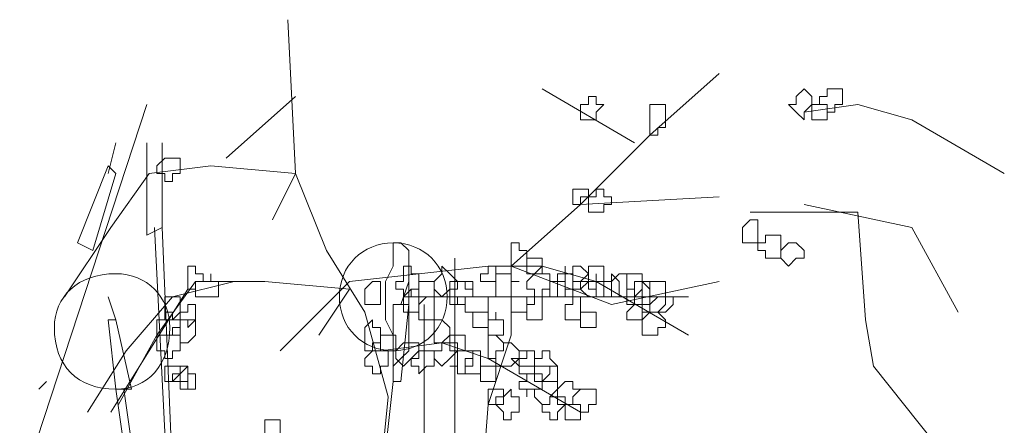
# Model space of a CAD drawing. Header units: millimetres. Extents: x 14400 to 93787, y -21104 to 39413.
# Tile 146 of 256: x 26274 to 26295, y 9758 to 9767. Entities that reach past the tile are written whole.
import ezdxf

# ---------------------------------------------------------------- set-up
doc = ezdxf.new("R2010")
doc.units = ezdxf.units.MM
doc.layers.add('_MODUS - zielen', color=66, linetype='Continuous', lineweight=9)

msp = doc.modelspace()

# ---------------------------------------------------------------- linework, layer by layer
at = {"layer": '_MODUS - zielen', "transparency": 33554687}
for points in [[(26280.51645, 9753.50207), (26281.84016, 9756.97681), (26282.00562, 9758.63144), (26281.50923, 9760.45154), (26280.68191, 9761.77525), (26280.02006, 9763.42988), (26279.85459, 9766.73915)], [(26283.99118, 9753.99846), (26283.99118, 9756.31495), (26284.15664, 9758.46598), (26284.65303, 9759.95515), (26284.65303, 9761.44432), (26286.14221, 9762.76803), (26287.63138, 9764.2572), (26289.12055, 9765.58091)], [(26285.31489, 9765.24998), (26287.30045, 9764.09174), (26287.30045, 9764.09174)], [(26278.53089, 9763.76081), (26280.02006, 9765.08452), (26280.02006, 9765.08452)], [(26276.82277, 9764.91905), (26272.98563, 9753.23322)], [(26276.82277, 9764.91905), (26272.98563, 9753.23322)], [(26290.94065, 9764.75359), (26292.09889, 9764.91905), (26293.25713, 9764.58813), (26295.2427, 9763.42988)], [(26276.16091, 9764.09174), (26275.99545, 9763.42988), (26275.99545, 9763.42988)], [(26276.82277, 9764.09174), (26276.82277, 9762.10617), (26277.15369, 9762.27164)], [(26277.15369, 9764.09174), (26277.15369, 9762.27164), (26277.15369, 9762.27164)], [(26279.52367, 9762.4371), (26280.02006, 9763.42988), (26278.19996, 9763.59535), (26276.87625, 9763.42988), (26276.04893, 9762.27164), (26275.05615, 9760.78247)], [(26276.16091, 9763.42988), (26275.99545, 9763.59535), (26275.33359, 9761.94071), (26275.66452, 9761.77525)], [(26276.16091, 9763.42988), (26275.66452, 9761.77525), (26275.66452, 9761.77525)], [(26284.65303, 9761.44432), (26286.14221, 9762.76803), (26289.12055, 9762.93349)], [(26290.94065, 9762.76803), (26293.25713, 9762.27164), (26294.24992, 9760.45154)], [(26289.7824, 9762.60256), (26292.09889, 9762.60256), (26292.26435, 9760.28608), (26292.42982, 9759.2933), (26293.75352, 9757.63866), (26294.24992, 9756.48042)], [(26276.98823, 9762.27164), (26277.74647, 9747.23322)], [(26277.78556, 9747.23322), (26277.15369, 9762.27164)], [(26283.4413, 9761.60978), (26283.4413, 9747.23322)], [(26279.68913, 9759.62422), (26281.1783, 9761.11339), (26284.15664, 9761.44432), (26285.31489, 9761.44432), (26286.47313, 9761.11339), (26288.45869, 9759.95515)], [(26284.65303, 9761.44432), (26286.80406, 9760.617), (26289.12055, 9761.11339)], [(26278.69635, 9761.11339), (26277.37264, 9760.78247), (26276.37986, 9759.62422), (26275.55254, 9758.30051)], [(26280.51645, 9759.95515), (26281.1783, 9760.94793), (26279.3582, 9761.11339), (26277.86903, 9761.11339), (26277.04172, 9759.95515), (26276.2144, 9758.46598)], [(26282.44852, 9761.11339), (26282.28306, 9760.617), (26282.28306, 9760.617)], [(26275.99545, 9760.78247), (26276.16091, 9760.28608), (26276.16091, 9760.28608)], [(26277.70357, 9760.94793), (26276.87625, 9759.62422), (26276.04893, 9758.30051)], [(26282.33655, 9760.78247), (26283.99118, 9760.78247), (26285.48035, 9760.78247), (26288.45869, 9760.78247)], [(26282.44852, 9760.617), (26282.1176, 9760.617), (26282.1176, 9758.96237), (26282.28306, 9758.96237)], [(26282.44852, 9760.617), (26282.28306, 9758.96237), (26282.28306, 9758.96237)], [(26282.77945, 9760.617), (26282.77945, 9747.23322)], [(26276.16091, 9760.28608), (26275.99545, 9760.28608), (26276.16091, 9758.79691), (26276.49184, 9758.79691)], [(26276.16091, 9760.28608), (26276.49184, 9758.79691), (26276.49184, 9758.79691)], [(26281.84016, 9759.62422), (26283.16386, 9759.78969), (26284.15664, 9759.45876), (26286.14221, 9758.30051)], [(26274.50628, 9758.79691), (26274.67174, 9758.96237), (26274.67174, 9758.96237)], [(26282.1176, 9758.96237), (26280.81436, 9747.23322)], [(26282.1176, 9758.96237), (26280.81436, 9747.23322)], [(26276.16091, 9758.79691), (26277.81287, 9747.23322)], [(26276.32637, 9758.79691), (26277.97833, 9747.23322)]]:
    msp.add_lwpolyline(points, dxfattribs=at)
for points in [[(26290.94065, 9765.24998), (26291.10611, 9765.08452), (26291.10611, 9764.91905), (26291.10611, 9764.91905), (26290.94065, 9764.75359), (26290.94065, 9764.75359), (26290.94065, 9764.58813), (26290.77518, 9764.75359), (26290.60972, 9764.91905), (26290.60972, 9764.91905), (26290.77518, 9764.91905), (26290.77518, 9765.08452)], [(26291.6025, 9765.24998), (26291.76796, 9765.24998), (26291.76796, 9765.08452), (26291.76796, 9764.91905), (26291.76796, 9764.91905), (26291.6025, 9764.91905), (26291.6025, 9764.75359), (26291.43704, 9764.75359), (26291.43704, 9764.75359), (26291.43704, 9764.91905), (26291.27157, 9764.91905), (26291.27157, 9764.91905), (26291.27157, 9765.08452), (26291.43704, 9765.08452), (26291.43704, 9765.24998), (26291.43704, 9765.24998)], [(26291.6025, 9765.24998), (26291.76796, 9765.24998), (26291.76796, 9765.08452), (26291.76796, 9764.91905), (26291.76796, 9764.91905), (26291.6025, 9764.91905), (26291.6025, 9764.75359), (26291.43704, 9764.75359), (26291.43704, 9764.75359), (26291.43704, 9764.91905), (26291.27157, 9764.91905), (26291.27157, 9764.91905), (26291.27157, 9765.08452), (26291.43704, 9765.08452), (26291.43704, 9765.24998), (26291.43704, 9765.24998)], [(26286.47313, 9765.08452), (26286.47313, 9764.91905), (26286.6386, 9764.91905), (26286.6386, 9764.91905), (26286.47313, 9764.75359), (26286.47313, 9764.58813), (26286.47313, 9764.58813), (26286.30767, 9764.58813), (26286.14221, 9764.58813), (26286.14221, 9764.75359), (26286.14221, 9764.91905), (26286.14221, 9764.91905), (26286.30767, 9764.91905), (26286.30767, 9765.08452)], [(26287.9623, 9764.91905), (26287.9623, 9764.75359), (26287.9623, 9764.58813), (26287.9623, 9764.58813), (26287.9623, 9764.58813), (26287.9623, 9764.42266), (26287.79684, 9764.42266), (26287.79684, 9764.2572), (26287.63138, 9764.2572), (26287.63138, 9764.42266), (26287.63138, 9764.58813), (26287.63138, 9764.58813), (26287.63138, 9764.75359), (26287.63138, 9764.75359), (26287.63138, 9764.91905), (26287.79684, 9764.91905)], [(26291.43704, 9764.91905), (26291.43704, 9764.91905), (26291.43704, 9764.91905), (26291.43704, 9764.75359), (26291.43704, 9764.75359), (26291.43704, 9764.58813), (26291.43704, 9764.58813), (26291.27157, 9764.58813), (26291.10611, 9764.58813), (26291.10611, 9764.58813), (26291.10611, 9764.58813), (26291.10611, 9764.75359), (26291.10611, 9764.91905), (26291.10611, 9764.91905), (26291.10611, 9764.91905), (26291.27157, 9764.91905)], [(26277.37264, 9763.76081), (26277.37264, 9763.76081), (26277.53811, 9763.76081), (26277.53811, 9763.59535), (26277.53811, 9763.42988), (26277.37264, 9763.42988), (26277.37264, 9763.42988), (26277.37264, 9763.42988), (26277.37264, 9763.26442), (26277.20718, 9763.26442), (26277.20718, 9763.42988), (26277.04172, 9763.42988), (26277.04172, 9763.42988), (26277.04172, 9763.59535), (26277.20718, 9763.76081), (26277.20718, 9763.76081)], [(26286.14221, 9763.09895), (26286.30767, 9763.09895), (26286.30767, 9763.09895), (26286.30767, 9762.93349), (26286.30767, 9762.93349), (26286.14221, 9762.93349), (26286.14221, 9762.76803), (26286.14221, 9762.76803), (26285.97674, 9762.76803), (26285.97674, 9762.93349), (26285.97674, 9762.93349), (26285.97674, 9763.09895), (26285.97674, 9763.09895)], [(26286.6386, 9763.09895), (26286.6386, 9762.93349), (26286.80406, 9762.93349), (26286.80406, 9762.93349), (26286.80406, 9762.76803), (26286.6386, 9762.76803), (26286.6386, 9762.60256), (26286.47313, 9762.60256), (26286.47313, 9762.60256), (26286.47313, 9762.60256), (26286.47313, 9762.60256), (26286.30767, 9762.60256), (26286.30767, 9762.76803), (26286.30767, 9762.93349), (26286.30767, 9762.93349), (26286.47313, 9762.93349), (26286.47313, 9763.09895), (26286.47313, 9763.09895)], [(26289.94787, 9762.4371), (26289.94787, 9762.27164), (26289.94787, 9762.27164), (26289.94787, 9762.10617), (26289.94787, 9762.10617), (26289.94787, 9761.94071), (26289.7824, 9761.94071), (26289.61694, 9761.94071), (26289.61694, 9761.94071), (26289.61694, 9761.94071), (26289.61694, 9762.10617), (26289.61694, 9762.27164), (26289.61694, 9762.27164), (26289.61694, 9762.27164), (26289.7824, 9762.4371)], [(26290.27879, 9762.10617), (26290.44426, 9762.10617), (26290.44426, 9761.94071), (26290.44426, 9761.94071), (26290.44426, 9761.77525), (26290.44426, 9761.60978), (26290.27879, 9761.60978), (26290.27879, 9761.60978), (26290.11333, 9761.60978), (26290.11333, 9761.77525), (26289.94787, 9761.77525), (26289.94787, 9761.94071), (26290.11333, 9761.94071), (26290.11333, 9761.94071), (26290.11333, 9762.10617)], [(26282.1176, 9761.94071), (26282.28306, 9761.94071), (26282.28306, 9761.94071), (26282.44852, 9761.77525), (26282.44852, 9761.60978), (26282.44852, 9761.44432), (26282.44852, 9761.11339), (26282.44852, 9760.94793), (26282.44852, 9760.78247), (26282.44852, 9760.45154), (26282.44852, 9760.28608), (26282.44852, 9759.95515), (26282.44852, 9759.78969), (26282.44852, 9759.62422), (26282.28306, 9759.45876), (26282.1176, 9759.2933), (26282.1176, 9759.45876), (26282.1176, 9759.62422), (26282.1176, 9759.78969), (26282.1176, 9759.95515), (26281.95213, 9760.28608), (26281.95213, 9760.45154), (26281.95213, 9760.78247), (26281.95213, 9760.94793), (26281.95213, 9761.11339), (26282.1176, 9761.44432), (26282.1176, 9761.60978), (26282.1176, 9761.77525)], [(26284.8185, 9761.77525), (26284.98396, 9761.77525), (26284.98396, 9761.60978), (26284.98396, 9761.60978), (26284.98396, 9761.44432), (26284.8185, 9761.44432), (26284.8185, 9761.44432), (26284.65303, 9761.44432), (26284.65303, 9761.44432), (26284.65303, 9761.44432), (26284.65303, 9761.60978), (26284.65303, 9761.60978), (26284.65303, 9761.77525), (26284.65303, 9761.77525), (26284.65303, 9761.94071), (26284.8185, 9761.94071)], [(26290.77518, 9761.94071), (26290.94065, 9761.77525), (26290.94065, 9761.60978), (26290.77518, 9761.60978), (26290.77518, 9761.60978), (26290.60972, 9761.44432), (26290.60972, 9761.44432), (26290.44426, 9761.60978), (26290.44426, 9761.60978), (26290.44426, 9761.77525), (26290.60972, 9761.94071), (26290.60972, 9761.94071), (26290.60972, 9761.94071)], [(26285.31489, 9761.60978), (26285.31489, 9761.60978), (26285.31489, 9761.60978), (26285.31489, 9761.44432), (26285.31489, 9761.44432), (26285.31489, 9761.44432), (26285.31489, 9761.27886), (26285.14943, 9761.27886), (26284.98396, 9761.27886), (26284.98396, 9761.27886), (26284.98396, 9761.44432), (26284.98396, 9761.44432), (26284.98396, 9761.60978), (26284.98396, 9761.60978), (26284.98396, 9761.60978), (26285.14943, 9761.60978)], [(26277.86903, 9761.44432), (26277.86903, 9761.27886), (26278.0345, 9761.27886), (26278.0345, 9761.11339), (26277.86903, 9761.11339), (26277.86903, 9761.11339), (26277.86903, 9760.94793), (26277.86903, 9760.94793), (26277.70357, 9760.94793), (26277.70357, 9760.94793), (26277.70357, 9761.11339), (26277.70357, 9761.11339), (26277.70357, 9761.27886), (26277.70357, 9761.44432)], [(26282.50201, 9761.27886), (26282.66747, 9761.27886), (26282.66747, 9761.11339), (26282.66747, 9761.11339), (26282.66747, 9760.94793), (26282.50201, 9760.94793), (26282.50201, 9760.78247), (26282.33655, 9760.78247), (26282.33655, 9760.78247), (26282.33655, 9760.94793), (26282.17108, 9760.94793), (26282.17108, 9761.11339), (26282.17108, 9761.11339), (26282.33655, 9761.11339), (26282.33655, 9761.27886), (26282.33655, 9761.27886), (26282.33655, 9761.44432), (26282.50201, 9761.44432)], [(26283.32933, 9761.27886), (26283.49479, 9761.11339), (26283.49479, 9761.11339), (26283.32933, 9761.11339), (26283.32933, 9760.94793), (26283.16386, 9760.78247), (26283.16386, 9760.78247), (26282.9984, 9760.94793), (26282.9984, 9761.11339), (26282.9984, 9761.11339), (26283.16386, 9761.27886), (26283.16386, 9761.27886), (26283.16386, 9761.44432)], [(26284.32211, 9761.44432), (26284.32211, 9761.44432), (26284.32211, 9761.27886), (26284.32211, 9761.11339), (26284.32211, 9761.11339), (26284.15664, 9761.11339), (26284.15664, 9761.11339), (26283.99118, 9761.11339), (26283.99118, 9761.27886), (26284.15664, 9761.27886), (26284.15664, 9761.44432), (26284.15664, 9761.44432)], [(26285.31489, 9761.44432), (26285.31489, 9761.27886), (26285.48035, 9761.27886), (26285.48035, 9761.11339), (26285.48035, 9761.11339), (26285.48035, 9760.94793), (26285.31489, 9760.94793), (26285.31489, 9760.78247), (26285.14943, 9760.78247), (26285.14943, 9760.94793), (26284.98396, 9760.94793), (26284.98396, 9761.11339), (26284.98396, 9761.11339), (26285.14943, 9761.27886)], [(26285.81128, 9761.27886), (26285.97674, 9761.27886), (26285.97674, 9761.11339), (26285.97674, 9761.11339), (26285.97674, 9760.94793), (26285.81128, 9760.94793), (26285.81128, 9760.78247), (26285.81128, 9760.78247), (26285.64582, 9760.78247), (26285.64582, 9760.94793), (26285.64582, 9760.94793), (26285.64582, 9761.11339), (26285.64582, 9761.11339), (26285.64582, 9761.27886), (26285.81128, 9761.27886), (26285.81128, 9761.44432)], [(26286.14221, 9761.44432), (26286.30767, 9761.27886), (26286.30767, 9761.11339), (26286.30767, 9761.11339), (26286.14221, 9761.11339), (26286.14221, 9760.94793), (26286.14221, 9760.94793), (26285.97674, 9760.94793), (26285.81128, 9760.94793), (26285.81128, 9761.11339), (26285.81128, 9761.11339), (26285.81128, 9761.27886), (26285.97674, 9761.27886), (26285.97674, 9761.44432)], [(26286.47313, 9761.44432), (26286.6386, 9761.44432), (26286.6386, 9761.27886), (26286.6386, 9761.11339), (26286.6386, 9761.11339), (26286.47313, 9761.11339), (26286.47313, 9760.94793), (26286.47313, 9760.94793), (26286.30767, 9760.94793), (26286.30767, 9761.11339), (26286.14221, 9761.11339), (26286.14221, 9761.11339), (26286.30767, 9761.27886), (26286.30767, 9761.44432)], [(26278.19996, 9761.11339), (26278.36542, 9761.11339), (26278.36542, 9761.11339), (26278.36542, 9760.94793), (26278.36542, 9760.78247), (26278.19996, 9760.78247), (26278.19996, 9760.78247), (26278.19996, 9760.78247), (26278.0345, 9760.78247), (26278.0345, 9760.78247), (26277.86903, 9760.78247), (26277.86903, 9760.94793), (26277.86903, 9761.11339), (26278.0345, 9761.11339), (26278.19996, 9761.11339), (26278.19996, 9761.27886), (26278.19996, 9761.27886)], [(26284.65303, 9761.27886), (26284.65303, 9761.11339), (26284.8185, 9761.11339), (26284.8185, 9761.11339), (26284.65303, 9761.11339), (26284.65303, 9760.94793), (26284.65303, 9760.78247), (26284.65303, 9760.78247), (26284.48757, 9760.78247), (26284.32211, 9760.78247), (26284.32211, 9760.94793), (26284.32211, 9761.11339), (26284.32211, 9761.11339), (26284.32211, 9761.27886), (26284.48757, 9761.27886)], [(26286.47313, 9761.11339), (26286.6386, 9761.11339), (26286.6386, 9761.11339), (26286.6386, 9760.94793), (26286.6386, 9760.78247), (26286.47313, 9760.78247), (26286.47313, 9760.78247), (26286.47313, 9760.78247), (26286.30767, 9760.78247), (26286.30767, 9760.78247), (26286.14221, 9760.94793), (26286.30767, 9761.11339), (26286.30767, 9761.11339), (26286.47313, 9761.11339), (26286.47313, 9761.27886)], [(26286.96952, 9761.11339), (26286.96952, 9761.11339), (26286.96952, 9761.11339), (26286.96952, 9760.94793), (26286.96952, 9760.94793), (26286.96952, 9760.78247), (26286.80406, 9760.78247), (26286.80406, 9760.78247), (26286.6386, 9760.78247), (26286.6386, 9760.78247), (26286.6386, 9760.94793), (26286.6386, 9761.11339), (26286.6386, 9761.11339), (26286.80406, 9761.11339), (26286.80406, 9761.11339), (26286.80406, 9761.27886)], [(26286.96952, 9761.27886), (26287.13499, 9761.27886), (26287.13499, 9761.11339), (26287.13499, 9761.11339), (26287.13499, 9760.94793), (26287.13499, 9760.78247), (26286.96952, 9760.78247), (26286.96952, 9760.78247), (26286.80406, 9760.78247), (26286.80406, 9760.94793), (26286.80406, 9761.11339), (26286.80406, 9761.11339)], [(26287.30045, 9761.27886), (26287.46591, 9761.27886), (26287.46591, 9761.11339), (26287.46591, 9761.11339), (26287.46591, 9760.94793), (26287.30045, 9760.78247), (26287.30045, 9760.78247), (26287.13499, 9760.78247), (26287.13499, 9760.94793), (26287.13499, 9761.11339), (26287.13499, 9761.11339), (26287.13499, 9761.27886)], [(26281.67469, 9761.11339), (26281.84016, 9761.11339), (26281.84016, 9760.94793), (26281.84016, 9760.78247), (26281.84016, 9760.78247), (26281.84016, 9760.617), (26281.67469, 9760.617), (26281.67469, 9760.617), (26281.50923, 9760.617), (26281.50923, 9760.78247), (26281.50923, 9760.78247), (26281.50923, 9760.94793)], [(26282.83294, 9761.11339), (26282.9984, 9761.11339), (26282.9984, 9761.11339), (26282.9984, 9760.94793), (26282.9984, 9760.78247), (26282.9984, 9760.78247), (26282.83294, 9760.78247), (26282.66747, 9760.617), (26282.66747, 9760.78247), (26282.66747, 9760.78247), (26282.66747, 9760.78247), (26282.66747, 9760.94793), (26282.66747, 9761.11339), (26282.66747, 9761.11339), (26282.66747, 9761.11339)], [(26283.66025, 9761.11339), (26283.66025, 9760.94793), (26283.82572, 9760.94793), (26283.82572, 9760.78247), (26283.66025, 9760.78247), (26283.66025, 9760.617), (26283.49479, 9760.617), (26283.49479, 9760.617), (26283.32933, 9760.617), (26283.32933, 9760.78247), (26283.32933, 9760.78247), (26283.32933, 9760.94793), (26283.49479, 9760.94793), (26283.49479, 9761.11339), (26283.49479, 9761.11339)], [(26283.66025, 9761.11339), (26283.82572, 9761.11339), (26283.82572, 9760.94793), (26283.82572, 9760.78247), (26283.66025, 9760.78247), (26283.49479, 9760.78247), (26283.49479, 9760.617), (26283.49479, 9760.78247), (26283.32933, 9760.78247), (26283.32933, 9760.78247), (26283.32933, 9760.94793), (26283.49479, 9760.94793), (26283.49479, 9761.11339), (26283.49479, 9761.11339)], [(26285.64582, 9761.11339), (26285.81128, 9761.11339), (26285.81128, 9761.11339), (26285.81128, 9760.94793), (26285.81128, 9760.78247), (26285.81128, 9760.78247), (26285.64582, 9760.78247), (26285.64582, 9760.78247), (26285.48035, 9760.78247), (26285.48035, 9760.78247), (26285.48035, 9760.94793), (26285.48035, 9761.11339)], [(26286.30767, 9761.11339), (26286.30767, 9761.11339), (26286.47313, 9761.11339), (26286.47313, 9760.94793), (26286.47313, 9760.78247), (26286.30767, 9760.78247), (26286.30767, 9760.78247), (26286.14221, 9760.78247), (26286.14221, 9760.617), (26286.14221, 9760.617), (26286.14221, 9760.78247), (26285.97674, 9760.78247), (26285.97674, 9760.78247), (26285.97674, 9760.94793), (26285.97674, 9761.11339), (26286.14221, 9761.11339), (26286.14221, 9761.11339), (26286.14221, 9761.11339)], [(26287.46591, 9761.11339), (26287.63138, 9760.94793), (26287.63138, 9760.78247), (26287.63138, 9760.78247), (26287.46591, 9760.78247), (26287.46591, 9760.617), (26287.30045, 9760.617), (26287.30045, 9760.617), (26287.13499, 9760.617), (26287.13499, 9760.78247), (26287.13499, 9760.78247), (26287.13499, 9760.94793), (26287.30045, 9760.94793), (26287.30045, 9761.11339), (26287.30045, 9761.11339)], [(26287.63138, 9761.11339), (26287.63138, 9761.11339), (26287.63138, 9760.94793), (26287.63138, 9760.78247), (26287.63138, 9760.78247), (26287.63138, 9760.617), (26287.63138, 9760.617), (26287.46591, 9760.617), (26287.30045, 9760.617), (26287.30045, 9760.78247), (26287.30045, 9760.78247), (26287.30045, 9760.78247), (26287.30045, 9760.78247), (26287.30045, 9760.94793), (26287.30045, 9761.11339), (26287.46591, 9761.11339)], [(26287.79684, 9761.11339), (26287.79684, 9761.11339), (26287.9623, 9761.11339), (26287.9623, 9760.94793), (26287.9623, 9760.78247), (26287.79684, 9760.78247), (26287.63138, 9760.617), (26287.63138, 9760.617), (26287.63138, 9760.78247), (26287.46591, 9760.78247), (26287.46591, 9760.78247), (26287.46591, 9760.94793), (26287.46591, 9761.11339), (26287.63138, 9761.11339), (26287.63138, 9761.11339)], [(26277.37264, 9760.78247), (26277.53811, 9760.78247), (26277.53811, 9760.617), (26277.53811, 9760.45154), (26277.53811, 9760.45154), (26277.37264, 9760.28608), (26277.37264, 9760.28608), (26277.20718, 9760.28608), (26277.20718, 9760.45154), (26277.20718, 9760.45154), (26277.20718, 9760.617), (26277.20718, 9760.78247)], [(26282.66747, 9760.94793), (26282.66747, 9760.78247), (26282.66747, 9760.78247), (26282.66747, 9760.78247), (26282.66747, 9760.617), (26282.66747, 9760.45154), (26282.66747, 9760.45154), (26282.50201, 9760.45154), (26282.33655, 9760.45154), (26282.33655, 9760.45154), (26282.33655, 9760.45154), (26282.33655, 9760.617), (26282.33655, 9760.78247), (26282.33655, 9760.78247), (26282.50201, 9760.94793)], [(26282.9984, 9760.78247), (26282.9984, 9760.78247), (26282.9984, 9760.617), (26282.9984, 9760.45154), (26282.9984, 9760.45154), (26282.9984, 9760.28608), (26282.9984, 9760.28608), (26282.83294, 9760.28608), (26282.66747, 9760.28608), (26282.66747, 9760.45154), (26282.66747, 9760.45154), (26282.66747, 9760.617), (26282.83294, 9760.78247)], [(26283.99118, 9760.78247), (26284.15664, 9760.78247), (26284.15664, 9760.78247), (26284.15664, 9760.617), (26284.15664, 9760.45154), (26283.99118, 9760.45154), (26283.99118, 9760.45154), (26283.82572, 9760.45154), (26283.82572, 9760.45154), (26283.82572, 9760.45154), (26283.66025, 9760.45154), (26283.66025, 9760.617), (26283.66025, 9760.78247), (26283.82572, 9760.78247), (26283.82572, 9760.78247), (26283.82572, 9760.78247)], [(26284.98396, 9760.78247), (26284.98396, 9760.78247), (26284.98396, 9760.78247), (26284.98396, 9760.617), (26284.98396, 9760.45154), (26284.98396, 9760.45154), (26284.98396, 9760.45154), (26284.8185, 9760.45154), (26284.65303, 9760.45154), (26284.65303, 9760.45154), (26284.65303, 9760.617), (26284.65303, 9760.78247), (26284.65303, 9760.78247), (26284.65303, 9760.78247), (26284.8185, 9760.78247)], [(26285.31489, 9760.617), (26285.31489, 9760.617), (26285.31489, 9760.45154), (26285.31489, 9760.45154), (26285.31489, 9760.28608), (26285.31489, 9760.28608), (26285.31489, 9760.28608), (26285.14943, 9760.28608), (26284.98396, 9760.28608), (26284.98396, 9760.28608), (26284.98396, 9760.45154), (26284.98396, 9760.45154), (26284.98396, 9760.617), (26285.14943, 9760.617), (26285.14943, 9760.78247), (26285.31489, 9760.78247)], [(26286.14221, 9760.78247), (26286.14221, 9760.617), (26286.14221, 9760.617), (26286.14221, 9760.45154), (26286.14221, 9760.45154), (26286.14221, 9760.28608), (26286.14221, 9760.28608), (26285.97674, 9760.28608), (26285.81128, 9760.28608), (26285.81128, 9760.28608), (26285.81128, 9760.28608), (26285.81128, 9760.45154), (26285.81128, 9760.45154), (26285.81128, 9760.617), (26285.97674, 9760.617), (26285.97674, 9760.78247)], [(26287.79684, 9760.78247), (26287.79684, 9760.78247), (26287.9623, 9760.78247), (26287.9623, 9760.617), (26287.79684, 9760.45154), (26287.79684, 9760.45154), (26287.63138, 9760.45154), (26287.63138, 9760.45154), (26287.46591, 9760.45154), (26287.46591, 9760.45154), (26287.46591, 9760.617), (26287.46591, 9760.78247), (26287.63138, 9760.78247), (26287.63138, 9760.78247)], [(26287.9623, 9760.78247), (26287.9623, 9760.78247), (26288.12777, 9760.78247), (26288.12777, 9760.617), (26287.9623, 9760.45154), (26287.9623, 9760.45154), (26287.9623, 9760.45154), (26287.79684, 9760.45154), (26287.63138, 9760.45154), (26287.63138, 9760.45154), (26287.63138, 9760.617), (26287.63138, 9760.78247), (26287.79684, 9760.78247)], [(26277.86903, 9760.617), (26277.86903, 9760.45154), (26277.86903, 9760.45154), (26277.86903, 9760.45154), (26277.86903, 9760.28608), (26277.86903, 9760.28608), (26277.70357, 9760.12061), (26277.70357, 9760.12061), (26277.70357, 9760.28608), (26277.53811, 9760.28608), (26277.53811, 9760.28608), (26277.53811, 9760.45154), (26277.70357, 9760.45154), (26277.70357, 9760.617), (26277.70357, 9760.617)], [(26287.30045, 9760.617), (26287.46591, 9760.617), (26287.46591, 9760.45154), (26287.46591, 9760.45154), (26287.46591, 9760.28608), (26287.46591, 9760.28608), (26287.30045, 9760.28608), (26287.30045, 9760.28608), (26287.13499, 9760.28608), (26287.13499, 9760.28608), (26287.13499, 9760.45154), (26287.13499, 9760.45154)], [(26277.37264, 9760.45154), (26277.37264, 9760.28608), (26277.53811, 9760.28608), (26277.53811, 9760.28608), (26277.53811, 9760.12061), (26277.37264, 9760.12061), (26277.37264, 9759.95515), (26277.37264, 9759.95515), (26277.20718, 9759.95515), (26277.04172, 9759.95515), (26277.04172, 9760.12061), (26277.04172, 9760.28608), (26277.04172, 9760.28608), (26277.20718, 9760.28608), (26277.20718, 9760.45154)], [(26284.15664, 9760.45154), (26284.15664, 9760.45154), (26284.15664, 9760.28608), (26284.15664, 9760.28608), (26284.15664, 9760.28608), (26284.15664, 9760.12061), (26283.99118, 9760.12061), (26283.82572, 9760.12061), (26283.82572, 9760.28608), (26283.82572, 9760.28608), (26283.82572, 9760.45154), (26283.82572, 9760.45154), (26283.82572, 9760.45154), (26283.99118, 9760.45154)], [(26284.32211, 9760.28608), (26284.48757, 9760.28608), (26284.48757, 9760.28608), (26284.48757, 9760.12061), (26284.48757, 9759.95515), (26284.32211, 9759.95515), (26284.32211, 9759.95515), (26284.32211, 9759.95515), (26284.15664, 9759.95515), (26284.15664, 9759.95515), (26284.15664, 9760.12061), (26284.15664, 9760.28608), (26284.15664, 9760.28608), (26284.32211, 9760.28608), (26284.32211, 9760.45154), (26284.32211, 9760.45154)], [(26286.47313, 9760.45154), (26286.47313, 9760.45154), (26286.47313, 9760.45154), (26286.47313, 9760.28608), (26286.47313, 9760.28608), (26286.47313, 9760.12061), (26286.47313, 9760.12061), (26286.30767, 9760.12061), (26286.14221, 9760.12061), (26286.14221, 9760.28608), (26286.14221, 9760.28608), (26286.14221, 9760.45154), (26286.30767, 9760.45154)], [(26287.79684, 9760.45154), (26287.9623, 9760.28608), (26287.9623, 9760.28608), (26287.9623, 9760.12061), (26287.79684, 9760.12061), (26287.79684, 9759.95515), (26287.63138, 9759.95515), (26287.63138, 9759.95515), (26287.46591, 9759.95515), (26287.46591, 9760.12061), (26287.46591, 9760.28608), (26287.46591, 9760.28608), (26287.63138, 9760.45154), (26287.63138, 9760.45154)], [(26277.70357, 9760.28608), (26277.86903, 9760.28608), (26277.86903, 9760.12061), (26277.86903, 9759.95515), (26277.86903, 9759.95515), (26277.70357, 9759.78969), (26277.70357, 9759.78969), (26277.53811, 9759.78969), (26277.53811, 9759.95515), (26277.37264, 9759.95515), (26277.53811, 9759.95515), (26277.53811, 9760.12061), (26277.53811, 9760.28608)], [(26281.67469, 9760.28608), (26281.67469, 9760.12061), (26281.84016, 9760.12061), (26281.84016, 9759.95515), (26281.84016, 9759.95515), (26281.84016, 9759.78969), (26281.67469, 9759.78969), (26281.67469, 9759.62422), (26281.50923, 9759.62422), (26281.50923, 9759.78969), (26281.50923, 9759.78969), (26281.50923, 9759.95515), (26281.50923, 9759.95515), (26281.50923, 9760.12061)], [(26283.16386, 9760.28608), (26283.32933, 9760.12061), (26283.32933, 9759.95515), (26283.32933, 9759.95515), (26283.16386, 9759.78969), (26283.16386, 9759.78969), (26282.9984, 9759.78969), (26282.9984, 9759.78969), (26282.9984, 9759.95515), (26282.9984, 9759.95515), (26282.9984, 9760.12061), (26282.9984, 9760.28608)], [(26277.37264, 9759.95515), (26277.37264, 9759.95515), (26277.53811, 9759.95515), (26277.53811, 9759.78969), (26277.53811, 9759.62422), (26277.37264, 9759.62422), (26277.37264, 9759.62422), (26277.37264, 9759.62422), (26277.37264, 9759.45876), (26277.20718, 9759.45876), (26277.20718, 9759.62422), (26277.04172, 9759.62422), (26277.04172, 9759.62422), (26277.04172, 9759.78969), (26277.04172, 9759.95515), (26277.20718, 9759.95515), (26277.20718, 9759.95515)], [(26282.00562, 9759.95515), (26282.17108, 9759.95515), (26282.17108, 9759.95515), (26282.17108, 9759.78969), (26282.17108, 9759.62422), (26282.17108, 9759.62422), (26282.00562, 9759.62422), (26282.00562, 9759.62422), (26281.84016, 9759.62422), (26281.84016, 9759.62422), (26281.84016, 9759.78969), (26281.84016, 9759.95515)], [(26283.49479, 9759.95515), (26283.66025, 9759.95515), (26283.66025, 9759.95515), (26283.66025, 9759.78969), (26283.66025, 9759.62422), (26283.49479, 9759.62422), (26283.49479, 9759.62422), (26283.32933, 9759.62422), (26283.32933, 9759.62422), (26283.32933, 9759.78969), (26283.32933, 9759.95515), (26283.32933, 9759.95515)], [(26284.32211, 9759.95515), (26284.32211, 9759.95515), (26284.48757, 9759.78969), (26284.48757, 9759.62422), (26284.32211, 9759.62422), (26284.32211, 9759.62422), (26284.32211, 9759.45876), (26284.15664, 9759.45876), (26284.15664, 9759.62422), (26284.15664, 9759.62422), (26284.15664, 9759.62422), (26284.15664, 9759.78969), (26284.15664, 9759.95515), (26284.15664, 9759.95515)], [(26282.50201, 9759.78969), (26282.66747, 9759.78969), (26282.66747, 9759.62422), (26282.66747, 9759.62422), (26282.50201, 9759.45876), (26282.33655, 9759.2933), (26282.33655, 9759.2933), (26282.17108, 9759.45876), (26282.17108, 9759.62422), (26282.17108, 9759.62422), (26282.33655, 9759.78969), (26282.33655, 9759.78969)], [(26283.32933, 9759.78969), (26283.49479, 9759.78969), (26283.49479, 9759.62422), (26283.49479, 9759.62422), (26283.32933, 9759.45876), (26283.16386, 9759.2933), (26283.16386, 9759.2933), (26282.9984, 9759.45876), (26282.9984, 9759.62422), (26282.9984, 9759.62422), (26283.16386, 9759.62422), (26283.16386, 9759.78969), (26283.16386, 9759.78969)], [(26284.65303, 9759.78969), (26284.8185, 9759.62422), (26284.8185, 9759.62422), (26284.8185, 9759.45876), (26284.65303, 9759.2933), (26284.65303, 9759.2933), (26284.48757, 9759.2933), (26284.32211, 9759.2933), (26284.32211, 9759.45876), (26284.32211, 9759.62422), (26284.32211, 9759.62422), (26284.48757, 9759.62422), (26284.48757, 9759.78969)], [(26281.84016, 9759.62422), (26281.84016, 9759.62422), (26282.00562, 9759.62422), (26282.00562, 9759.45876), (26282.00562, 9759.2933), (26282.00562, 9759.2933), (26281.84016, 9759.2933), (26281.84016, 9759.12783), (26281.67469, 9759.12783), (26281.67469, 9759.12783), (26281.67469, 9759.2933), (26281.50923, 9759.2933), (26281.50923, 9759.2933), (26281.50923, 9759.45876), (26281.67469, 9759.62422), (26281.67469, 9759.62422), (26281.67469, 9759.62422)], [(26282.83294, 9759.62422), (26282.9984, 9759.62422), (26282.9984, 9759.45876), (26282.9984, 9759.2933), (26282.83294, 9759.2933), (26282.66747, 9759.12783), (26282.66747, 9759.2933), (26282.50201, 9759.2933), (26282.50201, 9759.45876), (26282.66747, 9759.45876), (26282.66747, 9759.62422), (26282.66747, 9759.62422)], [(26283.66025, 9759.62422), (26283.82572, 9759.62422), (26283.82572, 9759.62422), (26283.82572, 9759.45876), (26283.82572, 9759.2933), (26283.82572, 9759.2933), (26283.66025, 9759.2933), (26283.66025, 9759.12783), (26283.49479, 9759.12783), (26283.49479, 9759.2933), (26283.49479, 9759.2933), (26283.32933, 9759.2933), (26283.49479, 9759.2933), (26283.49479, 9759.45876), (26283.49479, 9759.62422), (26283.49479, 9759.62422), (26283.49479, 9759.62422)], [(26283.82572, 9759.62422), (26283.99118, 9759.62422), (26283.99118, 9759.45876), (26283.99118, 9759.2933), (26283.99118, 9759.2933), (26283.99118, 9759.12783), (26283.82572, 9759.12783), (26283.82572, 9759.12783), (26283.66025, 9759.12783), (26283.66025, 9759.2933), (26283.66025, 9759.2933), (26283.66025, 9759.45876), (26283.82572, 9759.45876)], [(26284.98396, 9759.62422), (26285.14943, 9759.62422), (26285.14943, 9759.62422), (26285.14943, 9759.45876), (26285.14943, 9759.2933), (26284.98396, 9759.2933), (26284.98396, 9759.2933), (26284.8185, 9759.2933), (26284.8185, 9759.2933), (26284.65303, 9759.45876), (26284.8185, 9759.45876), (26284.8185, 9759.62422), (26284.8185, 9759.62422)], [(26284.98396, 9759.62422), (26285.14943, 9759.62422), (26285.14943, 9759.45876), (26285.14943, 9759.2933), (26285.14943, 9759.2933), (26285.14943, 9759.12783), (26284.98396, 9759.12783), (26284.98396, 9758.96237), (26284.98396, 9759.12783), (26284.8185, 9759.12783), (26284.8185, 9759.2933), (26284.8185, 9759.2933), (26284.8185, 9759.45876), (26284.98396, 9759.45876)], [(26285.48035, 9759.62422), (26285.48035, 9759.45876), (26285.64582, 9759.2933), (26285.64582, 9759.2933), (26285.48035, 9759.2933), (26285.48035, 9759.12783), (26285.31489, 9758.96237), (26285.31489, 9758.96237), (26285.31489, 9759.12783), (26285.14943, 9759.12783), (26285.14943, 9759.2933), (26285.14943, 9759.2933), (26285.14943, 9759.45876), (26285.31489, 9759.45876), (26285.31489, 9759.62422)], [(26277.37264, 9759.2933), (26277.37264, 9759.2933), (26277.53811, 9759.2933), (26277.53811, 9759.12783), (26277.37264, 9758.96237), (26277.37264, 9758.96237), (26277.20718, 9758.96237), (26277.20718, 9759.12783), (26277.20718, 9759.2933)], [(26277.70357, 9759.2933), (26277.70357, 9759.12783), (26277.70357, 9758.96237), (26277.70357, 9758.96237), (26277.70357, 9758.96237), (26277.70357, 9758.79691), (26277.53811, 9758.79691), (26277.53811, 9758.96237), (26277.37264, 9758.96237), (26277.53811, 9758.96237), (26277.53811, 9759.12783)], [(26277.70357, 9759.2933), (26277.70357, 9759.12783), (26277.70357, 9759.12783), (26277.70357, 9758.96237), (26277.70357, 9758.96237), (26277.53811, 9758.96237), (26277.37264, 9758.96237), (26277.37264, 9758.96237), (26277.37264, 9759.12783), (26277.53811, 9759.12783), (26277.53811, 9759.2933)], [(26284.32211, 9759.2933), (26284.32211, 9759.2933), (26284.32211, 9759.12783), (26284.32211, 9758.96237), (26284.32211, 9758.96237), (26284.32211, 9758.96237), (26284.15664, 9758.96237), (26284.15664, 9758.96237), (26283.99118, 9758.96237), (26283.99118, 9758.96237), (26283.99118, 9759.12783), (26283.99118, 9759.2933), (26284.15664, 9759.2933), (26284.15664, 9759.2933), (26284.15664, 9759.2933)], [(26285.48035, 9759.2933), (26285.64582, 9759.2933), (26285.64582, 9759.12783), (26285.64582, 9758.96237), (26285.48035, 9758.96237), (26285.48035, 9758.96237), (26285.31489, 9758.96237), (26285.31489, 9758.96237), (26285.14943, 9758.96237), (26285.14943, 9758.96237), (26285.14943, 9759.12783), (26285.14943, 9759.2933), (26285.31489, 9759.2933), (26285.31489, 9759.2933), (26285.31489, 9759.2933)], [(26277.86903, 9759.12783), (26277.86903, 9758.96237), (26277.86903, 9758.96237), (26277.86903, 9758.79691), (26277.86903, 9758.79691), (26277.70357, 9758.79691), (26277.70357, 9758.96237), (26277.70357, 9758.96237), (26277.70357, 9758.96237), (26277.70357, 9759.12783)], [(26285.14943, 9759.12783), (26285.14943, 9758.96237), (26285.31489, 9758.96237), (26285.31489, 9758.96237), (26285.31489, 9758.79691), (26285.14943, 9758.79691), (26285.14943, 9758.79691), (26284.98396, 9758.79691), (26284.98396, 9758.63144), (26284.98396, 9758.79691), (26284.8185, 9758.79691), (26284.8185, 9758.79691), (26284.8185, 9758.96237), (26284.8185, 9758.96237), (26284.98396, 9758.96237), (26284.98396, 9759.12783), (26284.98396, 9759.12783)], [(26285.48035, 9758.96237), (26285.64582, 9758.96237), (26285.64582, 9758.79691), (26285.64582, 9758.79691), (26285.64582, 9758.63144), (26285.48035, 9758.63144), (26285.48035, 9758.46598), (26285.31489, 9758.46598), (26285.31489, 9758.46598), (26285.14943, 9758.63144), (26285.14943, 9758.79691), (26285.14943, 9758.79691), (26285.31489, 9758.79691), (26285.31489, 9758.96237), (26285.31489, 9758.96237)], [(26285.97674, 9758.96237), (26285.97674, 9758.79691), (26286.14221, 9758.79691), (26286.14221, 9758.79691), (26285.97674, 9758.63144), (26285.97674, 9758.46598), (26285.81128, 9758.46598), (26285.81128, 9758.46598), (26285.64582, 9758.46598), (26285.64582, 9758.63144), (26285.64582, 9758.79691), (26285.64582, 9758.79691), (26285.81128, 9758.96237), (26285.81128, 9758.96237)], [(26284.32211, 9758.79691), (26284.48757, 9758.79691), (26284.48757, 9758.79691), (26284.48757, 9758.63144), (26284.32211, 9758.63144), (26284.32211, 9758.46598), (26284.32211, 9758.46598), (26284.32211, 9758.46598), (26284.15664, 9758.46598), (26284.15664, 9758.46598), (26284.15664, 9758.63144), (26284.15664, 9758.79691), (26284.15664, 9758.79691)], [(26284.65303, 9758.79691), (26284.65303, 9758.63144), (26284.8185, 9758.63144), (26284.8185, 9758.46598), (26284.8185, 9758.46598), (26284.8185, 9758.30051), (26284.65303, 9758.30051), (26284.65303, 9758.13505), (26284.48757, 9758.13505), (26284.48757, 9758.30051), (26284.32211, 9758.46598), (26284.32211, 9758.46598), (26284.48757, 9758.46598), (26284.48757, 9758.63144)], [(26285.64582, 9758.63144), (26285.81128, 9758.63144), (26285.81128, 9758.46598), (26285.81128, 9758.46598), (26285.64582, 9758.30051), (26285.64582, 9758.13505), (26285.64582, 9758.13505), (26285.48035, 9758.13505), (26285.48035, 9758.30051), (26285.31489, 9758.30051), (26285.31489, 9758.46598), (26285.31489, 9758.46598), (26285.48035, 9758.46598), (26285.48035, 9758.63144), (26285.64582, 9758.79691), (26285.64582, 9758.79691)], [(26286.30767, 9758.79691), (26286.30767, 9758.79691), (26286.47313, 9758.79691), (26286.47313, 9758.63144), (26286.47313, 9758.46598), (26286.47313, 9758.46598), (26286.30767, 9758.46598), (26286.30767, 9758.30051), (26286.14221, 9758.30051), (26286.14221, 9758.30051), (26286.14221, 9758.46598), (26285.97674, 9758.46598), (26285.97674, 9758.46598), (26285.97674, 9758.63144), (26286.14221, 9758.79691), (26286.14221, 9758.79691), (26286.14221, 9758.79691)], [(26285.97674, 9758.46598), (26286.14221, 9758.46598), (26286.14221, 9758.46598), (26286.14221, 9758.30051), (26286.14221, 9758.13505), (26286.14221, 9758.13505), (26285.97674, 9758.13505), (26285.81128, 9758.13505), (26285.81128, 9758.13505), (26285.81128, 9758.13505), (26285.81128, 9758.30051), (26285.81128, 9758.46598), (26285.81128, 9758.46598), (26285.81128, 9758.46598)], [(26279.52367, 9758.13505), (26279.68913, 9758.13505), (26279.68913, 9757.96959), (26279.68913, 9757.80412), (26279.68913, 9757.80412), (26279.52367, 9757.80412), (26279.52367, 9757.63866), (26279.3582, 9757.63866), (26279.3582, 9757.63866), (26279.3582, 9757.80412), (26279.3582, 9757.80412), (26279.3582, 9757.96959), (26279.3582, 9758.13505), (26279.3582, 9758.13505)]]:
    msp.add_lwpolyline(points, close=True, dxfattribs=at)
for points in [[(26280.95935, 9760.78247), (26280.95935, 9761.44432), (26281.45574, 9761.94071), (26282.1176, 9761.94071), (26282.1176, 9761.94071), (26282.77945, 9761.94071), (26283.27584, 9761.44432), (26283.27584, 9760.78247), (26283.27584, 9760.78247), (26283.27584, 9760.12061), (26282.77945, 9759.62422), (26282.1176, 9759.62422), (26282.1176, 9759.62422), (26281.45574, 9759.62422), (26280.95935, 9760.12061), (26280.95935, 9760.78247)], [(26274.8372, 9760.12061), (26274.8372, 9760.78247), (26275.33359, 9761.27886), (26276.16091, 9761.27886), (26276.16091, 9761.27886), (26276.82277, 9761.27886), (26277.31916, 9760.78247), (26277.31916, 9760.12061), (26277.31916, 9760.12061), (26277.31916, 9759.2933), (26276.82277, 9758.79691), (26276.16091, 9758.79691), (26276.16091, 9758.79691), (26275.33359, 9758.79691), (26274.8372, 9759.2933), (26274.8372, 9760.12061)]]:
    msp.add_open_spline(points, degree=3, knots=[0, 0, 0, 0, 0.0625, 0.0625, 0.0625, 0.062501, 0.125, 0.125, 0.125, 0.125001, 0.1875, 0.1875, 0.1875, 0.187501, 1, 1, 1, 1], dxfattribs=at)

doc.saveas('drawing.dxf')
